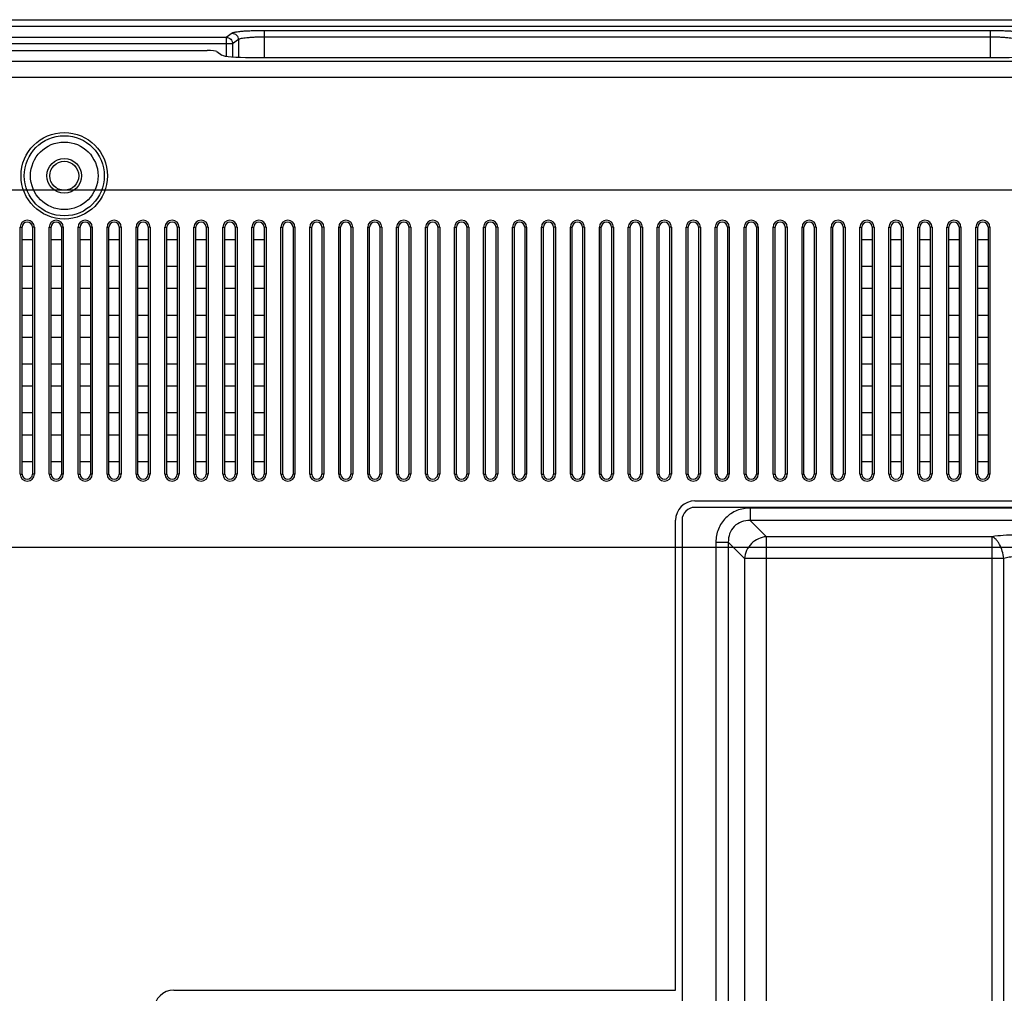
# Model space of a CAD drawing. Header units: millimetres. Extents: x -6054 to 364, y -1866 to 3094.
# Tile 193 of 256: x -3550 to -3397, y 644 to 795. Entities that reach past the tile are written whole.
import ezdxf

# ---------------------------------------------------------------- set-up
doc = ezdxf.new("R2010")
doc.units = ezdxf.units.MM
doc.header["$LTSCALE"] = 65.395
doc.layers.get('0').update_dxf_attribs({"linetype": 'CONTINUOUS'})

msp = doc.modelspace()

# ---------------------------------------------------------------- linework, layer by layer
at = {"linetype": 'Continuous'}
for p, q in [((-4593.77, 794.9), (-3192.57, 794.9)), ((-4593.77, 793.9), (-3192.57, 793.9)), ((-3517.1, 792.81), (-3518.01, 792.16)), ((-3512.13, 793.19), (-3512.13, 789.05)), ((-3399.21, 793.19), (-3512.13, 793.19)), ((-3399.21, 789.05), (-3399.21, 793.19)), ((-3517.01, 791.16), (-3569.33, 791.16)), ((-3518.01, 792.16), (-3568.34, 792.16)), ((-3518.01, 792.16), (-3518.01, 789.23)), ((-3516.1, 791.81), (-3517.01, 791.16)), ((-3517.01, 791.16), (-3517.01, 789.14)), ((-3516.1, 791.81), (-3516.1, 789.09)), ((-3399.21, 792.19), (-3512.13, 792.19)), ((-3565.37, 790.1), (-3520.97, 790.1)), ((-3519.48, 789.98), (-3518.66, 789.39)), ((-3193.06, 788.43), (-4593.28, 788.43)), ((-3514.19, 789.05), (-3397.15, 789.05)), ((-3193.06, 785.94), (-4593.28, 785.94)), ((-3550.02, 762.65), (-3549.72, 762.65)), ((-3550.02, 724.32), (-3550.02, 762.65)), ((-3549.72, 724.32), (-3549.72, 762.65)), ((-3547.82, 762.65), (-3548.12, 762.65)), ((-3548.12, 762.65), (-3548.12, 724.32)), ((-3547.82, 762.65), (-3547.82, 724.32)), ((-3545.52, 762.65), (-3545.22, 762.65)), ((-3545.52, 724.32), (-3545.52, 762.65)), ((-3545.22, 724.32), (-3545.22, 762.65)), ((-3543.32, 762.65), (-3543.62, 762.65)), ((-3543.62, 762.65), (-3543.62, 724.32)), ((-3543.32, 762.65), (-3543.32, 724.32)), ((-3541.02, 762.65), (-3540.72, 762.65)), ((-3541.02, 724.32), (-3541.02, 762.65)), ((-3540.72, 724.32), (-3540.72, 762.65)), ((-3538.82, 762.65), (-3539.12, 762.65)), ((-3539.12, 762.65), (-3539.12, 724.32)), ((-3538.82, 762.65), (-3538.82, 724.32)), ((-3536.52, 762.65), (-3536.22, 762.65)), ((-3536.52, 724.32), (-3536.52, 762.65)), ((-3536.22, 724.32), (-3536.22, 762.65)), ((-3534.32, 762.65), (-3534.62, 762.65)), ((-3534.62, 762.65), (-3534.62, 724.32)), ((-3534.32, 762.65), (-3534.32, 724.32)), ((-3532.02, 762.65), (-3531.72, 762.65)), ((-3532.02, 724.32), (-3532.02, 762.65)), ((-3531.72, 724.32), (-3531.72, 762.65)), ((-3529.82, 762.65), (-3530.12, 762.65)), ((-3530.12, 762.65), (-3530.12, 724.32)), ((-3529.82, 762.65), (-3529.82, 724.32)), ((-3527.52, 762.65), (-3527.22, 762.65)), ((-3527.52, 724.32), (-3527.52, 762.65)), ((-3527.22, 724.32), (-3527.22, 762.65)), ((-3525.32, 762.65), (-3525.62, 762.65)), ((-3525.62, 762.65), (-3525.62, 724.32)), ((-3525.32, 762.65), (-3525.32, 724.32)), ((-3523.02, 762.65), (-3522.72, 762.65)), ((-3523.02, 724.32), (-3523.02, 762.65)), ((-3522.72, 724.32), (-3522.72, 762.65)), ((-3520.82, 762.65), (-3521.12, 762.65)), ((-3521.12, 762.65), (-3521.12, 724.32)), ((-3520.82, 762.65), (-3520.82, 724.32)), ((-3518.52, 762.65), (-3518.22, 762.65)), ((-3518.52, 724.32), (-3518.52, 762.65)), ((-3518.22, 724.32), (-3518.22, 762.65)), ((-3516.32, 762.65), (-3516.62, 762.65)), ((-3516.62, 762.65), (-3516.62, 724.32)), ((-3516.32, 762.65), (-3516.32, 724.32)), ((-3514.02, 762.65), (-3513.72, 762.65)), ((-3514.02, 724.32), (-3514.02, 762.65)), ((-3513.72, 724.32), (-3513.72, 762.65)), ((-3511.82, 762.65), (-3512.12, 762.65)), ((-3512.12, 762.65), (-3512.12, 724.32)), ((-3511.82, 762.65), (-3511.82, 724.32)), ((-3509.52, 762.65), (-3509.22, 762.65)), ((-3509.52, 724.32), (-3509.52, 762.65)), ((-3509.22, 724.32), (-3509.22, 762.65)), ((-3507.32, 762.65), (-3507.62, 762.65)), ((-3507.62, 762.65), (-3507.62, 724.32)), ((-3507.32, 762.65), (-3507.32, 724.32)), ((-3505.02, 762.65), (-3504.72, 762.65)), ((-3505.02, 724.32), (-3505.02, 762.65)), ((-3504.72, 724.32), (-3504.72, 762.65)), ((-3502.82, 762.65), (-3503.12, 762.65)), ((-3503.12, 762.65), (-3503.12, 724.32)), ((-3502.82, 762.65), (-3502.82, 724.32)), ((-3500.52, 762.65), (-3500.22, 762.65)), ((-3500.52, 724.32), (-3500.52, 762.65)), ((-3500.22, 724.32), (-3500.22, 762.65)), ((-3498.32, 762.65), (-3498.62, 762.65)), ((-3498.62, 762.65), (-3498.62, 724.32)), ((-3498.32, 762.65), (-3498.32, 724.32)), ((-3496.02, 762.65), (-3495.72, 762.65)), ((-3496.02, 724.32), (-3496.02, 762.65)), ((-3495.72, 724.32), (-3495.72, 762.65)), ((-3493.82, 762.65), (-3494.12, 762.65)), ((-3494.12, 762.65), (-3494.12, 724.32)), ((-3493.82, 762.65), (-3493.82, 724.32)), ((-3491.52, 762.65), (-3491.22, 762.65)), ((-3491.52, 724.32), (-3491.52, 762.65)), ((-3491.22, 724.32), (-3491.22, 762.65)), ((-3489.32, 762.65), (-3489.62, 762.65)), ((-3489.62, 762.65), (-3489.62, 724.32)), ((-3489.32, 762.65), (-3489.32, 724.32)), ((-3487.02, 762.65), (-3486.72, 762.65)), ((-3487.02, 724.32), (-3487.02, 762.65)), ((-3486.72, 724.32), (-3486.72, 762.65)), ((-3484.82, 762.65), (-3485.12, 762.65)), ((-3485.12, 762.65), (-3485.12, 724.32)), ((-3484.82, 762.65), (-3484.82, 724.32)), ((-3482.52, 762.65), (-3482.22, 762.65)), ((-3482.52, 724.32), (-3482.52, 762.65)), ((-3482.22, 724.32), (-3482.22, 762.65)), ((-3480.32, 762.65), (-3480.62, 762.65)), ((-3480.62, 762.65), (-3480.62, 724.32)), ((-3480.32, 762.65), (-3480.32, 724.32)), ((-3478.02, 762.65), (-3477.72, 762.65)), ((-3478.02, 724.32), (-3478.02, 762.65)), ((-3477.72, 724.32), (-3477.72, 762.65)), ((-3475.82, 762.65), (-3476.12, 762.65)), ((-3476.12, 762.65), (-3476.12, 724.32)), ((-3475.82, 762.65), (-3475.82, 724.32)), ((-3473.52, 762.65), (-3473.22, 762.65)), ((-3473.52, 724.32), (-3473.52, 762.65)), ((-3473.22, 724.32), (-3473.22, 762.65)), ((-3471.32, 762.65), (-3471.62, 762.65)), ((-3471.62, 762.65), (-3471.62, 724.32)), ((-3471.32, 762.65), (-3471.32, 724.32)), ((-3469.02, 762.65), (-3468.72, 762.65)), ((-3469.02, 724.32), (-3469.02, 762.65)), ((-3468.72, 724.32), (-3468.72, 762.65)), ((-3466.82, 762.65), (-3467.12, 762.65)), ((-3467.12, 762.65), (-3467.12, 724.32)), ((-3466.82, 762.65), (-3466.82, 724.32)), ((-3464.52, 762.65), (-3464.22, 762.65)), ((-3464.52, 724.32), (-3464.52, 762.65)), ((-3464.22, 724.32), (-3464.22, 762.65)), ((-3462.32, 762.65), (-3462.62, 762.65)), ((-3462.62, 762.65), (-3462.62, 724.32)), ((-3462.32, 762.65), (-3462.32, 724.32)), ((-3460.02, 762.65), (-3459.72, 762.65)), ((-3460.02, 724.32), (-3460.02, 762.65)), ((-3459.72, 724.32), (-3459.72, 762.65)), ((-3457.82, 762.65), (-3458.12, 762.65)), ((-3458.12, 762.65), (-3458.12, 724.32)), ((-3457.82, 762.65), (-3457.82, 724.32)), ((-3455.52, 762.65), (-3455.22, 762.65)), ((-3455.52, 724.32), (-3455.52, 762.65)), ((-3455.22, 724.32), (-3455.22, 762.65)), ((-3453.32, 762.65), (-3453.62, 762.65)), ((-3453.62, 762.65), (-3453.62, 724.32)), ((-3453.32, 762.65), (-3453.32, 724.32)), ((-3451.02, 762.65), (-3450.72, 762.65)), ((-3451.02, 724.32), (-3451.02, 762.65)), ((-3450.72, 724.32), (-3450.72, 762.65)), ((-3448.82, 762.65), (-3449.12, 762.65)), ((-3449.12, 762.65), (-3449.12, 724.32)), ((-3448.82, 762.65), (-3448.82, 724.32)), ((-3446.52, 762.65), (-3446.22, 762.65)), ((-3446.52, 724.32), (-3446.52, 762.65)), ((-3446.22, 724.32), (-3446.22, 762.65)), ((-3444.32, 762.65), (-3444.62, 762.65)), ((-3444.62, 762.65), (-3444.62, 724.32)), ((-3444.32, 762.65), (-3444.32, 724.32)), ((-3442.02, 762.65), (-3441.72, 762.65)), ((-3442.02, 724.32), (-3442.02, 762.65)), ((-3441.72, 724.32), (-3441.72, 762.65)), ((-3439.82, 762.65), (-3440.12, 762.65)), ((-3440.12, 762.65), (-3440.12, 724.32)), ((-3439.82, 762.65), (-3439.82, 724.32)), ((-3437.52, 762.65), (-3437.22, 762.65)), ((-3437.52, 724.32), (-3437.52, 762.65)), ((-3437.22, 724.32), (-3437.22, 762.65)), ((-3435.32, 762.65), (-3435.62, 762.65)), ((-3435.62, 762.65), (-3435.62, 724.32)), ((-3435.32, 762.65), (-3435.32, 724.32)), ((-3433.02, 762.65), (-3432.72, 762.65)), ((-3433.02, 724.32), (-3433.02, 762.65)), ((-3432.72, 724.32), (-3432.72, 762.65)), ((-3430.82, 762.65), (-3431.12, 762.65)), ((-3431.12, 762.65), (-3431.12, 724.32)), ((-3430.82, 762.65), (-3430.82, 724.32)), ((-3428.52, 762.65), (-3428.22, 762.65)), ((-3428.52, 724.32), (-3428.52, 762.65)), ((-3428.22, 724.32), (-3428.22, 762.65)), ((-3426.32, 762.65), (-3426.62, 762.65)), ((-3426.62, 762.65), (-3426.62, 724.32)), ((-3426.32, 762.65), (-3426.32, 724.32)), ((-3424.02, 762.65), (-3423.72, 762.65)), ((-3424.02, 724.32), (-3424.02, 762.65)), ((-3423.72, 724.32), (-3423.72, 762.65)), ((-3421.82, 762.65), (-3422.12, 762.65)), ((-3422.12, 762.65), (-3422.12, 724.32)), ((-3421.82, 762.65), (-3421.82, 724.32)), ((-3419.52, 762.65), (-3419.22, 762.65)), ((-3419.52, 724.32), (-3419.52, 762.65)), ((-3419.22, 724.32), (-3419.22, 762.65)), ((-3417.32, 762.65), (-3417.62, 762.65)), ((-3417.62, 762.65), (-3417.62, 724.32)), ((-3417.32, 762.65), (-3417.32, 724.32)), ((-3415.02, 762.65), (-3414.72, 762.65)), ((-3415.02, 724.32), (-3415.02, 762.65)), ((-3414.72, 724.32), (-3414.72, 762.65)), ((-3412.82, 762.65), (-3413.12, 762.65)), ((-3413.12, 762.65), (-3413.12, 724.32)), ((-3412.82, 762.65), (-3412.82, 724.32)), ((-3410.52, 762.65), (-3410.22, 762.65)), ((-3410.52, 724.32), (-3410.52, 762.65)), ((-3410.22, 724.32), (-3410.22, 762.65)), ((-3408.32, 762.65), (-3408.62, 762.65)), ((-3408.62, 762.65), (-3408.62, 724.32)), ((-3408.32, 762.65), (-3408.32, 724.32)), ((-3406.02, 762.65), (-3405.72, 762.65)), ((-3406.02, 724.32), (-3406.02, 762.65)), ((-3405.72, 724.32), (-3405.72, 762.65)), ((-3403.82, 762.65), (-3404.12, 762.65)), ((-3404.12, 762.65), (-3404.12, 724.32)), ((-3403.82, 762.65), (-3403.82, 724.32)), ((-3401.52, 762.65), (-3401.22, 762.65)), ((-3401.52, 724.32), (-3401.52, 762.65)), ((-3401.22, 724.32), (-3401.22, 762.65)), ((-3399.32, 762.65), (-3399.62, 762.65)), ((-3399.62, 762.65), (-3399.62, 724.32)), ((-3399.32, 762.65), (-3399.32, 724.32)), ((-3549.72, 760.75), (-3548.12, 760.75)), ((-3545.22, 760.75), (-3543.62, 760.75)), ((-3540.72, 760.75), (-3539.12, 760.75)), ((-3536.22, 760.75), (-3534.62, 760.75)), ((-3531.72, 760.75), (-3530.12, 760.75)), ((-3527.22, 760.75), (-3525.62, 760.75)), ((-3522.72, 760.75), (-3521.12, 760.75)), ((-3518.22, 760.75), (-3516.62, 760.75)), ((-3513.72, 760.75), (-3512.12, 760.75)), ((-3419.22, 760.75), (-3417.62, 760.75)), ((-3414.72, 760.75), (-3413.12, 760.75)), ((-3410.22, 760.75), (-3408.62, 760.75)), ((-3405.72, 760.75), (-3404.12, 760.75)), ((-3401.22, 760.75), (-3399.62, 760.75)), ((-3548.12, 756.54), (-3549.72, 756.54)), ((-3543.62, 756.54), (-3545.22, 756.54)), ((-3539.12, 756.54), (-3540.72, 756.54)), ((-3534.62, 756.54), (-3536.22, 756.54)), ((-3530.12, 756.54), (-3531.72, 756.54)), ((-3525.62, 756.54), (-3527.22, 756.54)), ((-3521.12, 756.54), (-3522.72, 756.54)), ((-3516.62, 756.54), (-3518.22, 756.54)), ((-3512.12, 756.54), (-3513.72, 756.54)), ((-3417.62, 756.54), (-3419.22, 756.54)), ((-3413.12, 756.54), (-3414.72, 756.54)), ((-3408.62, 756.54), (-3410.22, 756.54)), ((-3404.12, 756.54), (-3405.72, 756.54)), ((-3399.62, 756.54), (-3401.22, 756.54)), ((-3549.72, 753.17), (-3548.12, 753.17)), ((-3545.22, 753.17), (-3543.62, 753.17)), ((-3540.72, 753.17), (-3539.12, 753.17)), ((-3536.22, 753.17), (-3534.62, 753.17)), ((-3531.72, 753.17), (-3530.12, 753.17)), ((-3527.22, 753.17), (-3525.62, 753.17)), ((-3522.72, 753.17), (-3521.12, 753.17)), ((-3518.22, 753.17), (-3516.62, 753.17)), ((-3513.72, 753.17), (-3512.12, 753.17)), ((-3419.22, 753.17), (-3417.62, 753.17)), ((-3414.72, 753.17), (-3413.12, 753.17)), ((-3410.22, 753.17), (-3408.62, 753.17)), ((-3405.72, 753.17), (-3404.12, 753.17)), ((-3401.22, 753.17), (-3399.62, 753.17)), ((-3548.12, 748.96), (-3549.72, 748.96)), ((-3543.62, 748.96), (-3545.22, 748.96)), ((-3539.12, 748.96), (-3540.72, 748.96)), ((-3534.62, 748.96), (-3536.22, 748.96)), ((-3530.12, 748.96), (-3531.72, 748.96)), ((-3525.62, 748.96), (-3527.22, 748.96)), ((-3521.12, 748.96), (-3522.72, 748.96)), ((-3516.62, 748.96), (-3518.22, 748.96)), ((-3512.12, 748.96), (-3513.72, 748.96)), ((-3417.62, 748.96), (-3419.22, 748.96)), ((-3413.12, 748.96), (-3414.72, 748.96)), ((-3408.62, 748.96), (-3410.22, 748.96)), ((-3404.12, 748.96), (-3405.72, 748.96)), ((-3399.62, 748.96), (-3401.22, 748.96)), ((-3549.72, 745.59), (-3548.12, 745.59)), ((-3545.22, 745.59), (-3543.62, 745.59)), ((-3540.72, 745.59), (-3539.12, 745.59)), ((-3536.22, 745.59), (-3534.62, 745.59)), ((-3531.72, 745.59), (-3530.12, 745.59)), ((-3527.22, 745.59), (-3525.62, 745.59)), ((-3522.72, 745.59), (-3521.12, 745.59)), ((-3518.22, 745.59), (-3516.62, 745.59)), ((-3513.72, 745.59), (-3512.12, 745.59)), ((-3419.22, 745.59), (-3417.62, 745.59)), ((-3414.72, 745.59), (-3413.12, 745.59)), ((-3410.22, 745.59), (-3408.62, 745.59)), ((-3405.72, 745.59), (-3404.12, 745.59)), ((-3401.22, 745.59), (-3399.62, 745.59)), ((-3548.12, 741.38), (-3549.72, 741.38)), ((-3543.62, 741.38), (-3545.22, 741.38)), ((-3539.12, 741.38), (-3540.72, 741.38)), ((-3534.62, 741.38), (-3536.22, 741.38)), ((-3530.12, 741.38), (-3531.72, 741.38)), ((-3525.62, 741.38), (-3527.22, 741.38)), ((-3521.12, 741.38), (-3522.72, 741.38)), ((-3516.62, 741.38), (-3518.22, 741.38)), ((-3512.12, 741.38), (-3513.72, 741.38)), ((-3417.62, 741.38), (-3419.22, 741.38)), ((-3413.12, 741.38), (-3414.72, 741.38)), ((-3408.62, 741.38), (-3410.22, 741.38)), ((-3404.12, 741.38), (-3405.72, 741.38)), ((-3399.62, 741.38), (-3401.22, 741.38)), ((-3549.72, 738), (-3548.12, 738)), ((-3545.22, 738), (-3543.62, 738)), ((-3540.72, 738), (-3539.12, 738)), ((-3536.22, 738), (-3534.62, 738)), ((-3531.72, 738), (-3530.12, 738)), ((-3527.22, 738), (-3525.62, 738)), ((-3522.72, 738), (-3521.12, 738)), ((-3518.22, 738), (-3516.62, 738)), ((-3513.72, 738), (-3512.12, 738)), ((-3419.22, 738), (-3417.62, 738)), ((-3414.72, 738), (-3413.12, 738)), ((-3410.22, 738), (-3408.62, 738)), ((-3405.72, 738), (-3404.12, 738)), ((-3401.22, 738), (-3399.62, 738)), ((-3548.12, 733.8), (-3549.72, 733.8)), ((-3543.62, 733.8), (-3545.22, 733.8)), ((-3539.12, 733.8), (-3540.72, 733.8)), ((-3534.62, 733.8), (-3536.22, 733.8)), ((-3530.12, 733.8), (-3531.72, 733.8)), ((-3525.62, 733.8), (-3527.22, 733.8)), ((-3521.12, 733.8), (-3522.72, 733.8)), ((-3516.62, 733.8), (-3518.22, 733.8)), ((-3512.12, 733.8), (-3513.72, 733.8)), ((-3417.62, 733.8), (-3419.22, 733.8)), ((-3413.12, 733.8), (-3414.72, 733.8)), ((-3408.62, 733.8), (-3410.22, 733.8)), ((-3404.12, 733.8), (-3405.72, 733.8)), ((-3399.62, 733.8), (-3401.22, 733.8)), ((-3549.72, 730.42), (-3548.12, 730.42)), ((-3545.22, 730.42), (-3543.62, 730.42)), ((-3540.72, 730.42), (-3539.12, 730.42)), ((-3536.22, 730.42), (-3534.62, 730.42)), ((-3531.72, 730.42), (-3530.12, 730.42)), ((-3527.22, 730.42), (-3525.62, 730.42)), ((-3522.72, 730.42), (-3521.12, 730.42)), ((-3518.22, 730.42), (-3516.62, 730.42)), ((-3513.72, 730.42), (-3512.12, 730.42)), ((-3419.22, 730.42), (-3417.62, 730.42)), ((-3414.72, 730.42), (-3413.12, 730.42)), ((-3410.22, 730.42), (-3408.62, 730.42)), ((-3405.72, 730.42), (-3404.12, 730.42)), ((-3401.22, 730.42), (-3399.62, 730.42)), ((-3548.12, 726.22), (-3549.72, 726.22)), ((-3543.62, 726.22), (-3545.22, 726.22)), ((-3539.12, 726.22), (-3540.72, 726.22)), ((-3534.62, 726.22), (-3536.22, 726.22)), ((-3530.12, 726.22), (-3531.72, 726.22)), ((-3525.62, 726.22), (-3527.22, 726.22)), ((-3521.12, 726.22), (-3522.72, 726.22)), ((-3516.62, 726.22), (-3518.22, 726.22)), ((-3512.12, 726.22), (-3513.72, 726.22)), ((-3417.62, 726.22), (-3419.22, 726.22)), ((-3413.12, 726.22), (-3414.72, 726.22)), ((-3408.62, 726.22), (-3410.22, 726.22)), ((-3404.12, 726.22), (-3405.72, 726.22)), ((-3399.62, 726.22), (-3401.22, 726.22)), ((-3550.02, 724.32), (-3549.72, 724.32)), ((-3547.82, 724.32), (-3548.12, 724.32)), ((-3545.52, 724.32), (-3545.22, 724.32)), ((-3543.32, 724.32), (-3543.62, 724.32)), ((-3541.02, 724.32), (-3540.72, 724.32)), ((-3538.82, 724.32), (-3539.12, 724.32)), ((-3536.52, 724.32), (-3536.22, 724.32)), ((-3534.32, 724.32), (-3534.62, 724.32)), ((-3532.02, 724.32), (-3531.72, 724.32)), ((-3529.82, 724.32), (-3530.12, 724.32)), ((-3527.52, 724.32), (-3527.22, 724.32)), ((-3525.32, 724.32), (-3525.62, 724.32)), ((-3523.02, 724.32), (-3522.72, 724.32)), ((-3520.82, 724.32), (-3521.12, 724.32)), ((-3518.52, 724.32), (-3518.22, 724.32)), ((-3516.32, 724.32), (-3516.62, 724.32)), ((-3514.02, 724.32), (-3513.72, 724.32)), ((-3511.82, 724.32), (-3512.12, 724.32)), ((-3509.52, 724.32), (-3509.22, 724.32)), ((-3507.32, 724.32), (-3507.62, 724.32)), ((-3505.02, 724.32), (-3504.72, 724.32)), ((-3502.82, 724.32), (-3503.12, 724.32)), ((-3500.52, 724.32), (-3500.22, 724.32)), ((-3498.32, 724.32), (-3498.62, 724.32)), ((-3496.02, 724.32), (-3495.72, 724.32)), ((-3493.82, 724.32), (-3494.12, 724.32)), ((-3491.52, 724.32), (-3491.22, 724.32)), ((-3489.32, 724.32), (-3489.62, 724.32)), ((-3487.02, 724.32), (-3486.72, 724.32)), ((-3484.82, 724.32), (-3485.12, 724.32)), ((-3482.52, 724.32), (-3482.22, 724.32)), ((-3480.32, 724.32), (-3480.62, 724.32)), ((-3478.02, 724.32), (-3477.72, 724.32)), ((-3475.82, 724.32), (-3476.12, 724.32)), ((-3473.52, 724.32), (-3473.22, 724.32)), ((-3471.32, 724.32), (-3471.62, 724.32)), ((-3469.02, 724.32), (-3468.72, 724.32)), ((-3466.82, 724.32), (-3467.12, 724.32)), ((-3464.52, 724.32), (-3464.22, 724.32)), ((-3462.32, 724.32), (-3462.62, 724.32)), ((-3460.02, 724.32), (-3459.72, 724.32)), ((-3457.82, 724.32), (-3458.12, 724.32)), ((-3455.52, 724.32), (-3455.22, 724.32)), ((-3453.32, 724.32), (-3453.62, 724.32)), ((-3451.02, 724.32), (-3450.72, 724.32)), ((-3448.82, 724.32), (-3449.12, 724.32)), ((-3446.52, 724.32), (-3446.22, 724.32)), ((-3444.32, 724.32), (-3444.62, 724.32)), ((-3442.02, 724.32), (-3441.72, 724.32)), ((-3439.82, 724.32), (-3440.12, 724.32)), ((-3437.52, 724.32), (-3437.22, 724.32)), ((-3435.32, 724.32), (-3435.62, 724.32)), ((-3433.02, 724.32), (-3432.72, 724.32)), ((-3430.82, 724.32), (-3431.12, 724.32)), ((-3428.52, 724.32), (-3428.22, 724.32)), ((-3426.32, 724.32), (-3426.62, 724.32)), ((-3424.02, 724.32), (-3423.72, 724.32)), ((-3421.82, 724.32), (-3422.12, 724.32)), ((-3419.52, 724.32), (-3419.22, 724.32)), ((-3417.32, 724.32), (-3417.62, 724.32)), ((-3415.02, 724.32), (-3414.72, 724.32)), ((-3412.82, 724.32), (-3413.12, 724.32)), ((-3410.52, 724.32), (-3410.22, 724.32)), ((-3408.32, 724.32), (-3408.62, 724.32)), ((-3406.02, 724.32), (-3405.72, 724.32)), ((-3403.82, 724.32), (-3404.12, 724.32)), ((-3401.52, 724.32), (-3401.22, 724.32)), ((-3399.32, 724.32), (-3399.62, 724.32)), ((-3445.17, 720.14), (-3184.56, 720.14)), ((-3184.56, 719.14), (-3445.17, 719.14)), ((-3234.33, 719.03), (-3436.59, 719.03)), ((-3436.59, 719.03), (-3436.59, 717.1)), ((-3448.17, 644.14), (-3448.17, 717.14)), ((-3447.17, 717.14), (-3447.17, 457.39)), ((-3234.33, 717.1), (-3436.59, 717.1)), ((-3434.07, 714.57), (-3436.59, 717.1)), ((-3398.97, 714.57), (-3434.07, 714.57)), ((-3434.07, 474.72), (-3434.07, 714.57)), ((-3398.97, 474.72), (-3398.97, 714.57)), ((-3441.91, 713.72), (-3439.98, 713.72)), ((-3441.91, 713.72), (-3441.91, 475.58)), ((-3439.98, 713.72), (-3439.98, 475.58)), ((-3437.45, 711.19), (-3439.98, 713.72)), ((-3397.17, 711.19), (-3437.45, 711.19)), ((-3437.45, 711.19), (-3437.45, 478.1)), ((-3397.17, 478.1), (-3397.17, 711.19)), ((-3526.17, 644.14), (-3448.17, 644.14))]:
    msp.add_line(p, q, dxfattribs=at)
at = {"color": 1}
msp.add_lwpolyline([(-4561.58, 768.47), (-3224.76, 768.47), (-3224.76, 712.92), (-4561.58, 712.92)], close=True, dxfattribs=at)
at = {"linetype": 'Continuous'}
for radius in [6.72, 6.22, 5.25, 2.69, 2.25]:
    msp.add_circle((-3543.17, 770.65), radius, dxfattribs=at)
for centre, radius, start, end in [((-3548.92, 762.65), 1.1, 0, 180), ((-3544.42, 762.65), 1.1, 0, 180), ((-3539.92, 762.65), 1.1, 0, 180), ((-3535.42, 762.65), 1.1, 0, 180), ((-3530.92, 762.65), 1.1, 0, 180), ((-3526.42, 762.65), 1.1, 0, 180), ((-3521.92, 762.65), 1.1, 0, 180), ((-3517.42, 762.65), 1.1, 0, 180), ((-3512.92, 762.65), 1.1, 0, 180), ((-3508.42, 762.65), 1.1, 0, 180), ((-3503.92, 762.65), 1.1, 0, 180), ((-3499.42, 762.65), 1.1, 0, 180), ((-3494.92, 762.65), 1.1, 0, 180), ((-3490.42, 762.65), 1.1, 0, 180), ((-3485.92, 762.65), 1.1, 0, 180), ((-3481.42, 762.65), 1.1, 0, 180), ((-3476.92, 762.65), 1.1, 0, 180), ((-3472.42, 762.65), 1.1, 0, 180), ((-3467.92, 762.65), 1.1, 0, 180), ((-3463.42, 762.65), 1.1, 0, 180), ((-3458.92, 762.65), 1.1, 0, 180), ((-3454.42, 762.65), 1.1, 0, 180), ((-3449.92, 762.65), 1.1, 0, 180), ((-3445.42, 762.65), 1.1, 0, 180), ((-3440.92, 762.65), 1.1, 0, 180), ((-3436.42, 762.65), 1.1, 0, 180), ((-3431.92, 762.65), 1.1, 0, 180), ((-3427.42, 762.65), 1.1, 0, 180), ((-3422.92, 762.65), 1.1, 0, 180), ((-3418.42, 762.65), 1.1, 0, 180), ((-3413.92, 762.65), 1.1, 0, 180), ((-3409.42, 762.65), 1.1, 0, 180), ((-3404.92, 762.65), 1.1, 0, 180), ((-3400.42, 762.65), 1.1, 0, 180), ((-3548.92, 762.65), 0.8, 0, 180), ((-3544.42, 762.65), 0.8, 0, 180), ((-3539.92, 762.65), 0.8, 0, 180), ((-3535.42, 762.65), 0.8, 0, 180), ((-3530.92, 762.65), 0.8, 0, 180), ((-3526.42, 762.65), 0.8, 0, 180), ((-3521.92, 762.65), 0.8, 0, 180), ((-3517.42, 762.65), 0.8, 0, 180), ((-3512.92, 762.65), 0.8, 0, 180), ((-3508.42, 762.65), 0.8, 0, 180), ((-3503.92, 762.65), 0.8, 0, 180), ((-3499.42, 762.65), 0.8, 0, 180), ((-3494.92, 762.65), 0.8, 0, 180), ((-3490.42, 762.65), 0.8, 0, 180), ((-3485.92, 762.65), 0.8, 0, 180), ((-3481.42, 762.65), 0.8, 0, 180), ((-3476.92, 762.65), 0.8, 0, 180), ((-3472.42, 762.65), 0.8, 0, 180), ((-3467.92, 762.65), 0.8, 0, 180), ((-3463.42, 762.65), 0.8, 0, 180), ((-3458.92, 762.65), 0.8, 0, 180), ((-3454.42, 762.65), 0.8, 0, 180), ((-3449.92, 762.65), 0.8, 0, 180), ((-3445.42, 762.65), 0.8, 0, 180), ((-3440.92, 762.65), 0.8, 0, 180), ((-3436.42, 762.65), 0.8, 0, 180), ((-3431.92, 762.65), 0.8, 0, 180), ((-3427.42, 762.65), 0.8, 0, 180), ((-3422.92, 762.65), 0.8, 0, 180), ((-3418.42, 762.65), 0.8, 0, 180), ((-3413.92, 762.65), 0.8, 0, 180), ((-3409.42, 762.65), 0.8, 0, 180), ((-3404.92, 762.65), 0.8, 0, 180), ((-3400.42, 762.65), 0.8, 0, 180), ((-3548.92, 724.32), 1.1, 180, 360), ((-3548.92, 724.32), 0.8, 180, 360), ((-3544.42, 724.32), 1.1, 180, 360), ((-3544.42, 724.32), 0.8, 180, 360), ((-3539.92, 724.32), 1.1, 180, 360), ((-3539.92, 724.32), 0.8, 180, 360), ((-3535.42, 724.32), 1.1, 180, 360), ((-3535.42, 724.32), 0.8, 180, 360), ((-3530.92, 724.32), 1.1, 180, 360), ((-3530.92, 724.32), 0.8, 180, 360), ((-3526.42, 724.32), 1.1, 180, 360), ((-3526.42, 724.32), 0.8, 180, 360), ((-3521.92, 724.32), 1.1, 180, 360), ((-3521.92, 724.32), 0.8, 180, 360), ((-3517.42, 724.32), 1.1, 180, 360), ((-3517.42, 724.32), 0.8, 180, 360), ((-3512.92, 724.32), 1.1, 180, 360), ((-3512.92, 724.32), 0.8, 180, 360), ((-3508.42, 724.32), 1.1, 180, 360), ((-3508.42, 724.32), 0.8, 180, 360), ((-3503.92, 724.32), 1.1, 180, 360), ((-3503.92, 724.32), 0.8, 180, 360), ((-3499.42, 724.32), 1.1, 180, 360), ((-3499.42, 724.32), 0.8, 180, 360), ((-3494.92, 724.32), 1.1, 180, 360), ((-3494.92, 724.32), 0.8, 180, 360), ((-3490.42, 724.32), 1.1, 180, 360), ((-3490.42, 724.32), 0.8, 180, 360), ((-3485.92, 724.32), 1.1, 180, 360), ((-3485.92, 724.32), 0.8, 180, 360), ((-3481.42, 724.32), 1.1, 180, 360), ((-3481.42, 724.32), 0.8, 180, 360), ((-3476.92, 724.32), 1.1, 180, 360), ((-3476.92, 724.32), 0.8, 180, 360), ((-3472.42, 724.32), 1.1, 180, 360), ((-3472.42, 724.32), 0.8, 180, 360), ((-3467.92, 724.32), 1.1, 180, 360), ((-3467.92, 724.32), 0.8, 180, 360), ((-3463.42, 724.32), 1.1, 180, 360), ((-3463.42, 724.32), 0.8, 180, 360), ((-3458.92, 724.32), 1.1, 180, 360), ((-3458.92, 724.32), 0.8, 180, 360), ((-3454.42, 724.32), 1.1, 180, 360), ((-3454.42, 724.32), 0.8, 180, 360), ((-3449.92, 724.32), 1.1, 180, 360), ((-3449.92, 724.32), 0.8, 180, 360), ((-3445.42, 724.32), 1.1, 180, 360), ((-3445.42, 724.32), 0.8, 180, 360), ((-3440.92, 724.32), 1.1, 180, 360), ((-3440.92, 724.32), 0.8, 180, 360), ((-3436.42, 724.32), 1.1, 180, 360), ((-3436.42, 724.32), 0.8, 180, 360), ((-3431.92, 724.32), 1.1, 180, 360), ((-3431.92, 724.32), 0.8, 180, 360), ((-3427.42, 724.32), 1.1, 180, 360), ((-3427.42, 724.32), 0.8, 180, 360), ((-3422.92, 724.32), 1.1, 180, 360), ((-3422.92, 724.32), 0.8, 180, 360), ((-3418.42, 724.32), 1.1, 180, 360), ((-3418.42, 724.32), 0.8, 180, 360), ((-3413.92, 724.32), 1.1, 180, 360), ((-3413.92, 724.32), 0.8, 180, 360), ((-3409.42, 724.32), 1.1, 180, 360), ((-3409.42, 724.32), 0.8, 180, 360), ((-3404.92, 724.32), 1.1, 180, 360), ((-3404.92, 724.32), 0.8, 180, 360), ((-3400.42, 724.32), 1.1, 180, 360), ((-3400.42, 724.32), 0.8, 180, 360), ((-3445.17, 717.14), 3, 90, 180), ((-3445.17, 717.14), 2, 90, 180), ((-3526.17, 641.14), 3, 90, 180)]:
    msp.add_arc(centre, radius, start, end, dxfattribs=at)
for centre, major_axis, start_param, end_param in [((-3520.97, 789.97), (1.5, 0), 0.122173, 1.570796), ((-3514.19, 789.44), (4.5, 0), -3.01942, -1.570796), ((-3397.15, 789.44), (4.5, 0), -1.570796, -0.122173)]:
    msp.add_ellipse(centre, major_axis=major_axis, ratio=0.087489, start_param=start_param, end_param=end_param, dxfattribs=at)
for points, knots in [([(-3512.13, 793.19), (-3512.43, 793.19), (-3513.03, 793.19), (-3513.89, 793.16), (-3514.69, 793.13), (-3515.41, 793.09), (-3516.03, 793.03), (-3516.46, 792.97), (-3516.74, 792.92), (-3516.9, 792.89), (-3517.01, 792.85), (-3517.07, 792.82), (-3517.1, 792.81)], [0, 0, 0, 0, 0.180552, 0.355185, 0.518196, 0.664308, 0.788852, 0.887953, 0.927024, 0.958758, 0.983041, 1, 1, 1, 1]), ([(-3517.1, 792.81), (-3516.97, 792.8), (-3516.71, 792.75), (-3516.38, 792.53), (-3516.16, 792.2), (-3516.11, 791.94), (-3516.1, 791.81)], [0, 0, 0, 0, 0.249227, 0.499407, 0.749933, 1, 1, 1, 1]), ([(-3394.25, 792.81), (-3394.27, 792.82), (-3394.34, 792.85), (-3394.45, 792.89), (-3394.61, 792.92), (-3394.88, 792.97), (-3395.32, 793.03), (-3395.93, 793.09), (-3396.65, 793.13), (-3397.46, 793.16), (-3398.32, 793.19), (-3398.91, 793.19), (-3399.21, 793.19)], [0, 0, 0, 0, 0.016959, 0.041242, 0.072976, 0.112047, 0.211148, 0.335692, 0.481803, 0.644814, 0.819448, 1, 1, 1, 1]), ([(-3518.01, 792.16), (-3517.88, 792.16), (-3517.62, 792.1), (-3517.29, 791.88), (-3517.07, 791.55), (-3517.02, 791.29), (-3517.01, 791.16)], [0, 0, 0, 0, 0.249227, 0.499407, 0.749933, 1, 1, 1, 1]), ([(-3512.13, 792.19), (-3512.61, 792.19), (-3513.3, 792.18), (-3514.18, 792.13), (-3514.76, 792.09), (-3515.25, 792.03), (-3515.64, 791.97), (-3515.89, 791.91), (-3516.04, 791.85), (-3516.09, 791.83), (-3516.1, 791.81)], [0, 0, 0, 0, 0.354249, 0.516832, 0.662583, 0.78691, 0.88605, 0.95732, 0.982146, 1, 1, 1, 1]), ([(-3395.24, 791.81), (-3395.26, 791.83), (-3395.31, 791.85), (-3395.45, 791.91), (-3395.71, 791.97), (-3396.1, 792.03), (-3396.59, 792.09), (-3397.16, 792.13), (-3398.05, 792.18), (-3398.74, 792.19), (-3399.21, 792.19)], [0, 0, 0, 0, 0.017853, 0.04268, 0.113949, 0.21309, 0.337416, 0.483168, 0.64575, 1, 1, 1, 1]), ([(-3436.59, 719.03), (-3437.29, 719.03), (-3438.69, 718.77), (-3440.47, 717.6), (-3441.65, 715.81), (-3441.91, 714.41), (-3441.91, 713.72)], [0, 0, 0, 0, 0.250083, 0.499999, 0.749916, 1, 1, 1, 1]), ([(-3436.59, 717.1), (-3437.04, 717.12), (-3437.95, 716.98), (-3439.12, 716.25), (-3439.86, 715.08), (-3439.99, 714.16), (-3439.98, 713.72)], [0, 0, 0, 0, 0.249636, 0.499999, 0.750363, 1, 1, 1, 1]), ([(-3434.07, 714.57), (-3434.5, 714.55), (-3435.35, 714.32), (-3436.44, 713.56), (-3437.2, 712.48), (-3437.42, 711.62), (-3437.45, 711.19)], [0, 0, 0, 0, 0.247992, 0.5, 0.752008, 1, 1, 1, 1]), ([(-3395.37, 714.84), (-3395.99, 714.84), (-3397.2, 714.8), (-3398.4, 714.67), (-3398.97, 714.57)], [0, 0, 0, 0, 0.518612, 1, 1, 1, 1]), ([(-3397.17, 711.19), (-3397.22, 711.58), (-3397.37, 712.33), (-3397.71, 713.19), (-3398.06, 713.77), (-3398.41, 714.22), (-3398.74, 714.48), (-3398.97, 714.57)], [0, 0, 0, 0, 0.294696, 0.571161, 0.696159, 0.809747, 1, 1, 1, 1]), ([(-3395.37, 711.46), (-3395.68, 711.46), (-3396.29, 711.42), (-3396.89, 711.28), (-3397.17, 711.19)], [0, 0, 0, 0, 0.51787, 1, 1, 1, 1])]:
    msp.add_open_spline(points, degree=3, knots=knots, dxfattribs=at)

doc.saveas('drawing.dxf')
